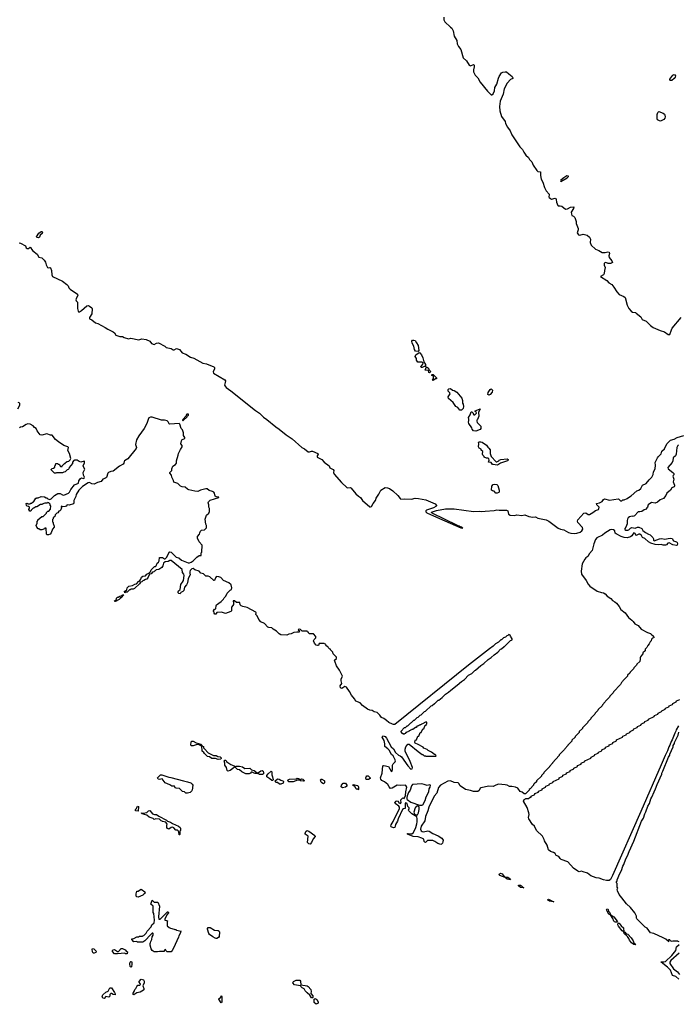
# Model space of a CAD drawing. Extents: x 2535812 to 2752880, y 540738 to 728399.
# Tile 35 of 213: x 2574041 to 2584844, y 647973 to 664118. Entities that reach past the tile are written whole.
import ezdxf

# ---------------------------------------------------------------- set-up
doc = ezdxf.new("R2010")
doc.units = 0

msp = doc.modelspace()

# ---------------------------------------------------------------- linework, layer by layer
at = {"layer": '0CON20XD'}
for points in [[(2581000, 664160), (2580997, 664115), (2581013, 664083), (2581106, 663996), (2581127, 663977), (2581150, 663935), (2581167, 663847), (2581209, 663775), (2581218, 663725), (2581238, 663678), (2581275, 663629), (2581317, 663495), (2581367, 663445), (2581412, 663372), (2581435, 663364), (2581485, 663381), (2581493, 663375), (2581495, 663345), (2581482, 663295), (2581483, 663263), (2581511, 663211), (2581555, 663166), (2581596, 663096), (2581714, 662944), (2581775, 662888), (2581785, 662888), (2581806, 662904), (2581827, 662953), (2581836, 663004), (2581868, 663062), (2581892, 663158)], [(2581892, 663158), (2581905, 663189), (2581945, 663246), (2581965, 663259), (2582005, 663266), (2582025, 663262), (2582065, 663230), (2582117, 663185), (2582128, 663165), (2582130, 663155), (2582090, 663140), (2582034, 663076), (2581986, 662984), (2581969, 662895), (2581920, 662785), (2581909, 662695), (2581916, 662626), (2581941, 662531), (2582005, 662447), (2582012, 662415), (2582040, 662355), (2582084, 662295), (2582113, 662233), (2582245, 662036), (2582289, 661989), (2582308, 661948), (2582345, 661897), (2582386, 661856), (2582405, 661825), (2582441, 661785), (2582464, 661734), (2582524, 661645), (2582541, 661631), (2582581, 661621), (2582582, 661565), (2582594, 661505), (2582623, 661455), (2582650, 661365), (2582675, 661314), (2582723, 661255), (2582728, 661245), (2582720, 661215), (2582725, 661203), (2582745, 661184), (2582765, 661176), (2582825, 661190), (2582835, 661187), (2582842, 661172), (2582846, 661125), (2582865, 661072), (2582875, 661064), (2582905, 661066), (2582935, 661058), (2582995, 661014), (2583024, 661016), (2583075, 661043), (2583130, 661050), (2583125, 661025), (2583089, 660961), (2583090, 660930), (2583098, 660908), (2583125, 660894), (2583144, 660875), (2583168, 660808), (2583170, 660775), (2583202, 660695), (2583202, 660675), (2583186, 660625), (2583205, 660593), (2583226, 660584), (2583285, 660602), (2583350, 660585), (2583385, 660550), (2583405, 660520), (2583396, 660465), (2583415, 660422), (2583485, 660356), (2583542, 660332), (2583595, 660300), (2583645, 660301), (2583685, 660311), (2583708, 660305), (2583713, 660285), (2583704, 660245), (2583708, 660218), (2583753, 660165), (2583762, 660138), (2583750, 660125), (2583731, 660119), (2583695, 660122), (2583654, 660136), (2583629, 660125), (2583626, 660095), (2583646, 660055), (2583632, 660005), (2583630, 659955), (2583618, 659932), (2583568, 659905), (2583670, 659840), (2583705, 659802), (2583751, 659775), (2583786, 659735), (2583834, 659654), (2583875, 659612), (2583952, 659582), (2583973, 659565), (2584007, 659435), (2584033, 659385), (2584068, 659338), (2584095, 659320), (2584140, 659315), (2584155, 659307), (2584227, 659245), (2584253, 659205), (2584315, 659174), (2584385, 659106), (2584433, 659073), (2584545, 659021), (2584615, 659000), (2584680, 658955), (2584705, 658958), (2584730, 659035), (2584745, 659062), (2584891, 659235)], [(2584715, 663119), (2584706, 663125), (2584705, 663145), (2584755, 663208), (2584775, 663217), (2584785, 663215), (2584798, 663195), (2584792, 663175), (2584775, 663152), (2584735, 663120), (2584715, 663119)], [(2584554, 662456), (2584535, 662459), (2584505, 662478), (2584495, 662494), (2584496, 662565), (2584506, 662595), (2584525, 662612), (2584593, 662585), (2584615, 662569), (2584625, 662553), (2584629, 662525), (2584625, 662504), (2584605, 662479), (2584575, 662464), (2584554, 662456)], [(2582915, 661465), (2583022, 661525), (2583044, 661545), (2583043, 661555), (2583015, 661557), (2582965, 661527), (2582917, 661485), (2582911, 661475), (2582915, 661465)], [(2574345, 660544), (2574323, 660545), (2574315, 660557), (2574354, 660616), (2574394, 660646), (2574408, 660645), (2574416, 660635), (2574411, 660615), (2574377, 660583), (2574364, 660555), (2574345, 660544)], [(2574035, 660459), (2574057, 660455), (2574135, 660410), (2574150, 660380), (2574165, 660366), (2574185, 660368), (2574215, 660388), (2574223, 660383), (2574234, 660355), (2574255, 660327), (2574326, 660276), (2574357, 660227), (2574405, 660211), (2574443, 660173), (2574464, 660145), (2574476, 660096), (2574496, 660056), (2574511, 660051), (2574535, 660054), (2574545, 660048), (2574561, 660005), (2574569, 659935), (2574580, 659910), (2574745, 659832), (2574815, 659775), (2574835, 659755), (2574849, 659719), (2574867, 659697), (2574990, 659615), (2574995, 659595), (2574974, 659555), (2574964, 659524), (2574969, 659509), (2574987, 659485), (2574988, 659385), (2574998, 659338), (2575005, 659330), (2575025, 659330), (2575055, 659349), (2575145, 659428), (2575165, 659432), (2575185, 659422), (2575225, 659395), (2575228, 659375), (2575222, 659295), (2575189, 659235), (2575188, 659215), (2575225, 659195), (2575285, 659148), (2575325, 659134), (2575445, 659073), (2575485, 659045), (2575575, 658999), (2575595, 658981), (2575616, 658946), (2575685, 658925), (2575725, 658923), (2575755, 658905), (2575825, 658885), (2575865, 658896), (2575995, 658868), (2576045, 658887), (2576117, 658873), (2576174, 658845), (2576201, 658811), (2576245, 658795), (2576285, 658815), (2576320, 658820), (2576424, 658764), (2576445, 658745), (2576525, 658725), (2576557, 658707), (2576575, 658705), (2576615, 658725), (2576665, 658713), (2576708, 658658), (2576766, 658635), (2576845, 658585), (2576896, 658566), (2577045, 658485), (2577105, 658474), (2577224, 658424), (2577234, 658414), (2577237, 658395), (2577215, 658345), (2577220, 658320), (2577405, 658215), (2577418, 658195), (2577413, 658167), (2577403, 658125), (2577409, 658109), (2577429, 658089), (2577505, 658035), (2577909, 657709), (2577975, 657665), (2578041, 657601), (2578094, 657565), (2578242, 657442), (2578296, 657406), (2578410, 657310), (2578508, 657245), (2578669, 657105), (2578715, 657084), (2578775, 657032), (2578795, 657032), (2578825, 657045), (2578846, 657046), (2578931, 657005), (2578936, 656995), (2578920, 656965), (2578923, 656945), (2578995, 656905), (2579036, 656865), (2579115, 656805), (2579130, 656770), (2579185, 656741), (2579194, 656725), (2579191, 656695), (2579200, 656665), (2579320, 656530), (2579406, 656446), (2579425, 656440), (2579465, 656446), (2579479, 656439), (2579556, 656346), (2579599, 656305), (2579631, 656285), (2579666, 656236), (2579785, 656132), (2579795, 656128), (2579812, 656135), (2579837, 656185), (2579875, 656236), (2579888, 656275), (2579933, 656337), (2579964, 656405), (2580035, 656445), (2580075, 656443), (2580105, 656431), (2580161, 656395), (2580246, 656315), (2580279, 656269), (2580295, 656256), (2580345, 656262), (2580465, 656258), (2580525, 656272), (2580585, 656267), (2580705, 656243), (2580855, 656177), (2580879, 656155), (2580879, 656145), (2580869, 656135), (2580831, 656115), (2580715, 656078), (2580701, 656065), (2580700, 656050), (2580720, 656030), (2580925, 655940), (2581277, 655785), (2581310, 655780), (2581292, 655795), (2581265, 655800), (2581251, 655815), (2581224, 655824), (2580805, 656025), (2580795, 656035), (2580798, 656045), (2580875, 656072), (2581025, 656095), (2581165, 656095), (2581485, 656055), (2581585, 656062), (2581615, 656056), (2581675, 656058), (2581825, 656072), (2581865, 656081), (2581905, 656076), (2582025, 656078), (2582047, 656065), (2582061, 656011), (2582085, 655992), (2582155, 655991), (2582195, 656001), (2582275, 655990), (2582325, 655998), (2582391, 655971), (2582455, 655960), (2582504, 655964), (2582537, 655947), (2582675, 655915), (2582718, 655895), (2582871, 655781), (2582913, 655763), (2582965, 655752), (2583042, 655712), (2583079, 655699)], [(2580575, 658680), (2580533, 658683), (2580515, 658710), (2580504, 658765), (2580478, 658815), (2580474, 658846), (2580485, 658866), (2580505, 658866), (2580525, 658856), (2580552, 658822), (2580579, 658775), (2580590, 658695), (2580575, 658680)], [(2580645, 658413), (2580625, 658414), (2580620, 658425), (2580652, 658468), (2580658, 658488), (2580645, 658500), (2580570, 658505), (2580550, 658535), (2580550, 658565), (2580529, 658595), (2580537, 658623), (2580595, 658660), (2580605, 658658), (2580632, 658625), (2580654, 658575), (2580668, 658508), (2580697, 658463), (2580698, 658432), (2580675, 658430), (2580645, 658413)], [(2580765, 658330), (2580750, 658335), (2580748, 658368), (2580692, 658372), (2580712, 658428), (2580745, 658407), (2580752, 658382), (2580775, 658360), (2580780, 658345), (2580765, 658330)], [(2580825, 658200), (2580810, 658205), (2580830, 658235), (2580830, 658265), (2580818, 658278), (2580802, 658282), (2580800, 658295), (2580805, 658300), (2580825, 658300), (2580880, 658245), (2580875, 658230), (2580862, 658228), (2580825, 658200)], [(2581285, 657714), (2581262, 657715), (2581228, 657758), (2581195, 657776), (2581151, 657841), (2581076, 657906), (2581071, 657935), (2581100, 657985), (2581098, 657998), (2581070, 658025), (2581070, 658055), (2581082, 658068), (2581105, 658070), (2581142, 658042), (2581165, 658037), (2581209, 658009), (2581293, 657915), (2581306, 657875), (2581302, 657832), (2581316, 657815), (2581321, 657775), (2581313, 657745), (2581285, 657714)], [(2581735, 657964), (2581721, 657975), (2581725, 658003), (2581758, 658052), (2581775, 658064), (2581794, 658045), (2581788, 658012), (2581757, 657975), (2581735, 657964)], [(2574012, 657735), (2574044, 657795), (2574042, 657832), (2574015, 657843)], [(2575912, 654788), (2575905, 654780), (2575865, 654780), (2575855, 654770), (2575842, 654768), (2575805, 654730), (2575775, 654730), (2575765, 654720), (2575760, 654745), (2575778, 654752), (2575798, 654772), (2575805, 654800), (2575833, 654827), (2575892, 654838), (2575930, 654865), (2575955, 654870), (2575995, 654910), (2576008, 654912), (2576015, 654930), (2576028, 654942), (2576040, 654975), (2576060, 654995), (2576105, 655000), (2576125, 655028), (2576158, 655042), (2576175, 655060), (2576188, 655062), (2576200, 655095), (2576255, 655150), (2576268, 655152), (2576278, 655162), (2576294, 655206), (2576320, 655225), (2576330, 655245), (2576332, 655298), (2576385, 655298), (2576415, 655280), (2576425, 655280), (2576454, 655306), (2576494, 655386), (2576505, 655392), (2576527, 655385), (2576606, 655306), (2576654, 655294), (2576695, 655257), (2576805, 655211), (2576825, 655213), (2576853, 655225), (2576885, 655246), (2576946, 655304), (2576985, 655330), (2577018, 655332), (2577020, 655375), (2577030, 655385), (2577033, 655503), (2576984, 655555), (2576956, 655616), (2576958, 655645), (2576992, 655685), (2576994, 655706), (2577006, 655734), (2577025, 655747), (2577075, 655756), (2577104, 655785), (2577104, 655825), (2577094, 655845), (2577084, 655926), (2577104, 655995), (2577142, 656028), (2577153, 656055), (2577154, 656105), (2577144, 656125), (2577144, 656165), (2577134, 656195), (2577139, 656215), (2577165, 656240), (2577310, 656285), (2577305, 656290), (2577265, 656293), (2577246, 656305), (2577238, 656355), (2577223, 656373), (2577204, 656384), (2577147, 656397), (2577114, 656424), (2577095, 656425), (2577005, 656404), (2576965, 656384), (2576915, 656386), (2576815, 656409), (2576795, 656419), (2576755, 656453), (2576705, 656457), (2576678, 656468), (2576635, 656514), (2576572, 656535), (2576562, 656562), (2576534, 656615), (2576531, 656651), (2576505, 656683), (2576504, 656695), (2576534, 656725), (2576536, 656755), (2576555, 656795), (2576596, 656825), (2576612, 656845), (2576614, 656885), (2576643, 656975), (2576647, 657005), (2576677, 657073), (2576705, 657115), (2576704, 657134), (2576686, 657165), (2576696, 657215), (2576708, 657232), (2576741, 657245), (2576749, 657255), (2576749, 657269), (2576729, 657299), (2576726, 657345), (2576713, 657393), (2576689, 657415), (2576667, 657487), (2576658, 657498), (2576504, 657484), (2576492, 657492), (2576475, 657525), (2576458, 657538), (2576415, 657549), (2576365, 657551), (2576215, 657601), (2576185, 657601), (2576162, 657588), (2576147, 657563), (2576125, 657495), (2576083, 657415), (2575993, 657297), (2575959, 657231), (2575940, 657155), (2575955, 657105), (2575952, 657085), (2575815, 656916), (2575763, 656885), (2575756, 656875), (2575752, 656845), (2575741, 656829), (2575678, 656795), (2575574, 656716), (2575535, 656712), (2575499, 656691), (2575489, 656681), (2575466, 656614), (2575451, 656599), (2575407, 656585), (2575380, 656545), (2575315, 656532), (2575265, 656501), (2575225, 656507), (2575185, 656527), (2575165, 656522), (2575069, 656465), (2575012, 656405), (2574966, 656335), (2574962, 656298), (2574928, 656232), (2574929, 656195), (2574922, 656178), (2574855, 656158), (2574818, 656162), (2574805, 656142), (2574786, 656134), (2574742, 656132), (2574735, 656140), (2574722, 656138), (2574720, 656125), (2574728, 656115), (2574715, 656080), (2574700, 656065), (2574685, 656060), (2574666, 656034), (2574652, 656028), (2574622, 655998), (2574618, 655972), (2574592, 655948), (2574590, 655935), (2574580, 655925), (2574580, 655885), (2574590, 655875), (2574590, 655855), (2574608, 655815), (2574608, 655795), (2574580, 655765), (2574560, 655705), (2574540, 655685), (2574515, 655672), (2574493, 655673), (2574483, 655683), (2574478, 655778), (2574455, 655780), (2574448, 655772), (2574406, 655754), (2574375, 655752), (2574358, 655768), (2574345, 655770), (2574320, 655795), (2574312, 655825), (2574330, 655865), (2574330, 655895), (2574338, 655902), (2574340, 655915), (2574405, 655970), (2574425, 655970), (2574480, 656025), (2574480, 656035), (2574502, 656058), (2574518, 656062), (2574548, 656092), (2574550, 656145), (2574543, 656153), (2574540, 656175), (2574518, 656198), (2574505, 656200), (2574495, 656190), (2574455, 656190), (2574422, 656178), (2574415, 656170), (2574385, 656168), (2574325, 656132), (2574305, 656130), (2574275, 656110), (2574262, 656108), (2574232, 656078), (2574225, 656060), (2574205, 656060), (2574190, 656085), (2574190, 656095), (2574200, 656105), (2574200, 656125), (2574188, 656138), (2574165, 656140), (2574152, 656152), (2574150, 656185), (2574165, 656190), (2574175, 656180), (2574215, 656180), (2574225, 656190), (2574235, 656190), (2574260, 656215), (2574275, 656220), (2574292, 656248), (2574305, 656270), (2574318, 656272), (2574325, 656280), (2574345, 656280), (2574395, 656302), (2574447, 656297), (2574475, 656280), (2574485, 656280), (2574502, 656262), (2574535, 656250), (2574555, 656260), (2574614, 656316), (2574665, 656348), (2574705, 656347), (2574745, 656327), (2574765, 656324), (2574844, 656356), (2574858, 656372), (2574879, 656415), (2574938, 656492), (2575005, 656520), (2575014, 656556), (2575036, 656594), (2575055, 656607), (2575085, 656594), (2575099, 656601), (2575104, 656615), (2575089, 656649), (2575084, 656695), (2575108, 656748), (2575083, 656795), (2575085, 656810), (2575103, 656845), (2575102, 656872), (2575097, 656877), (2575045, 656862), (2575015, 656873), (2574985, 656893), (2574943, 656897), (2574930, 656890), (2574910, 656865), (2574905, 656840), (2574852, 656778), (2574848, 656752), (2574838, 656742), (2574822, 656738), (2574788, 656702), (2574765, 656700), (2574745, 656690), (2574645, 656690), (2574635, 656680), (2574615, 656680), (2574560, 656735), (2574560, 656745), (2574572, 656758), (2574598, 656762), (2574618, 656782), (2574620, 656805), (2574630, 656815), (2574635, 656840), (2574665, 656840), (2574672, 656832), (2574688, 656828), (2574712, 656792), (2574738, 656792), (2574740, 656805), (2574775, 656840), (2574785, 656840), (2574794, 656856), (2574820, 656875), (2574848, 656882), (2574868, 656902), (2574880, 656925), (2574857, 657007), (2574833, 657055), (2574840, 657105), (2574832, 657115), (2574764, 657134), (2574676, 657196), (2574626, 657236), (2574575, 657303), (2574545, 657307), (2574485, 657328), (2574406, 657304), (2574375, 657310), (2574326, 657375), (2574309, 657415), (2574282, 657432), (2574261, 657461), (2574215, 657484), (2574175, 657492), (2574145, 657482), (2574085, 657442), (2574052, 657438), (2574040, 657425)], [(2576715, 657540), (2576788, 657605), (2576792, 657618), (2576810, 657635), (2576808, 657648), (2576785, 657650), (2576770, 657635), (2576770, 657625), (2576718, 657565), (2576710, 657545), (2576715, 657540)], [(2581525, 657373), (2581482, 657375), (2581462, 657405), (2581458, 657428), (2581406, 657495), (2581401, 657519), (2581410, 657545), (2581410, 657575), (2581402, 657582), (2581400, 657595), (2581432, 657638), (2581445, 657690), (2581458, 657688), (2581480, 657665), (2581480, 657655), (2581491, 657641), (2581505, 657637), (2581532, 657665), (2581528, 657688), (2581510, 657695), (2581510, 657705), (2581595, 657740), (2581566, 657675), (2581570, 657615), (2581550, 657565), (2581538, 657552), (2581538, 657535), (2581542, 657512), (2581607, 657455), (2581606, 657415), (2581594, 657396), (2581525, 657373)], [(2583079, 655699), (2583135, 655694), (2583182, 655698), (2583235, 655715), (2583264, 655736), (2583276, 655765), (2583274, 655794), (2583196, 655875), (2583191, 655895), (2583198, 655915), (2583295, 656026), (2583325, 656031), (2583365, 656007), (2583385, 656005), (2583443, 656037), (2583485, 656072), (2583533, 656087), (2583542, 656098), (2583544, 656124), (2583508, 656165), (2583504, 656186), (2583553, 656197), (2583594, 656216), (2583619, 656251), (2583635, 656259), (2583715, 656242), (2583855, 656260), (2583866, 656256), (2583895, 656228), (2583915, 656228), (2583936, 656244), (2583955, 656246), (2584003, 656267), (2584025, 656286), (2584071, 656309), (2584165, 656392), (2584198, 656405), (2584230, 656430), (2584259, 656485), (2584316, 656514), (2584366, 656575), (2584411, 656615), (2584432, 656658), (2584436, 656705), (2584465, 656755), (2584470, 656815), (2584465, 656855), (2584504, 656935), (2584516, 656955), (2584563, 656997), (2584572, 657045), (2584618, 657082), (2584658, 657165), (2584713, 657225), (2584775, 657239), (2584825, 657265), (2584935, 657299)], [(2584849, 657139), (2584834, 657136), (2584817, 657103), (2584811, 656995), (2584795, 656969), (2584761, 656935), (2584756, 656885), (2584743, 656857), (2584671, 656775), (2584677, 656755), (2584756, 656696), (2584768, 656675), (2584768, 656655), (2584758, 656645), (2584756, 656634), (2584770, 656585), (2584762, 656538), (2584783, 656485), (2584781, 656475), (2584773, 656457), (2584738, 656442), (2584715, 656405), (2584655, 656357), (2584638, 656315), (2584599, 656265), (2584545, 656244), (2584502, 656208), (2584465, 656190), (2584405, 656202), (2584350, 656165), (2584337, 656125), (2584304, 656086), (2584285, 656082), (2584244, 656056), (2584215, 656046), (2584185, 656050), (2584125, 655983), (2584105, 655973), (2584085, 655977), (2584045, 655964), (2584021, 655949), (2584009, 655931), (2584003, 655905), (2584005, 655850), (2583984, 655796), (2583969, 655775), (2583968, 655758), (2583985, 655748), (2584015, 655747), (2584032, 655755), (2584058, 655782), (2584079, 655791), (2584135, 655779), (2584175, 655796), (2584196, 655796), (2584243, 655775), (2584264, 655744), (2584305, 655712), (2584355, 655680), (2584383, 655673), (2584428, 655625), (2584436, 655606), (2584438, 655585), (2584450, 655575), (2584534, 655606), (2584575, 655610), (2584625, 655598), (2584675, 655614), (2584712, 655618), (2584741, 655611), (2584763, 655573), (2584812, 655555), (2584823, 655545), (2584829, 655525), (2584825, 655500), (2584816, 655494), (2584753, 655505), (2584695, 655540), (2584673, 655537), (2584651, 655509), (2584635, 655501), (2584595, 655502), (2584565, 655513), (2584515, 655508), (2584462, 655515), (2584395, 655535), (2584354, 655555), (2584292, 655612), (2584254, 655625), (2584239, 655659), (2584215, 655684), (2584195, 655684), (2584155, 655662), (2584145, 655668), (2584134, 655695), (2584115, 655702), (2584096, 655685), (2584081, 655655), (2584061, 655639), (2584005, 655623), (2583956, 655626), (2583904, 655645), (2583825, 655686), (2583810, 655700), (2583804, 655735), (2583782, 655752), (2583755, 655759), (2583725, 655751), (2583640, 655700), (2583602, 655668), (2583508, 655622), (2583486, 655594), (2583458, 655525), (2583429, 655415), (2583389, 655365), (2583362, 655318), (2583329, 655295), (2583309, 655271), (2583268, 655195), (2583249, 655075), (2583257, 655027), (2583335, 654924), (2583363, 654863), (2583390, 654830), (2583515, 654750), (2583585, 654726), (2583615, 654722), (2583646, 654705), (2583676, 654666), (2583735, 654626), (2583765, 654592), (2583803, 654573), (2583831, 654551), (2583874, 654495), (2583899, 654449), (2583970, 654395), (2584027, 654317), (2584080, 654270), (2584105, 654248), (2584130, 654210), (2584186, 654185), (2584236, 654126), (2584339, 654069), (2584387, 654055), (2584400, 654045), (2584435, 654008), (2584440, 653985), (2584422, 653978), (2584402, 653958), (2584400, 653935), (2584382, 653918), (2584368, 653882), (2584342, 653858), (2584328, 653822), (2584302, 653798), (2584298, 653772), (2584262, 653738), (2584260, 653715), (2584252, 653708), (2584248, 653692), (2584232, 653688), (2584228, 653672), (2584220, 653665), (2584220, 653615), (2584212, 653608), (2584210, 653595), (2584162, 653548), (2584160, 653535), (2584112, 653488), (2584110, 653475), (2584052, 653418), (2584050, 653405), (2584012, 653368), (2584010, 653355), (2583932, 653278), (2583930, 653265), (2583912, 653248), (2583895, 653220), (2583840, 653165), (2583835, 653150), (2583780, 653095), (2583775, 653080), (2583720, 653025), (2583715, 653010), (2583650, 652945), (2583646, 652934), (2583600, 652885), (2583595, 652870), (2583530, 652805), (2583525, 652790), (2583480, 652745), (2583475, 652730), (2583425, 652680), (2583410, 652665), (2583410, 652655), (2583360, 652605), (2583355, 652590), (2583270, 652505), (2583270, 652495), (2583220, 652445), (2583215, 652430), (2583150, 652365), (2583150, 652355), (2583100, 652305), (2583095, 652290), (2583030, 652225), (2583030, 652215), (2582980, 652165), (2582975, 652150), (2582890, 652065), (2582890, 652055), (2582780, 651935), (2582780, 651925), (2582730, 651875), (2582730, 651865), (2582640, 651775), (2582638, 651762), (2582600, 651725), (2582600, 651715), (2582520, 651635), (2582518, 651622), (2582482, 651588), (2582470, 651575), (2582470, 651565), (2582412, 651508), (2582400, 651495), (2582398, 651482), (2582338, 651422), (2582315, 651427), (2582283, 651453), (2582252, 651465), (2582211, 651515), (2582172, 651535), (2582115, 651546), (2582075, 651543), (2582038, 651565), (2582004, 651574), (2581895, 651582), (2581851, 651569), (2581805, 651544), (2581735, 651548), (2581605, 651522), (2581594, 651515), (2581575, 651477), (2581558, 651465), (2581485, 651461), (2581435, 651481), (2581355, 651498), (2581266, 651556), (2581246, 651595), (2581234, 651604), (2581165, 651610), (2581105, 651635), (2581065, 651631), (2580945, 651564), (2580909, 651531), (2580882, 651438), (2580840, 651385), (2580752, 651208), (2580735, 651145), (2580695, 651055), (2580685, 650983)], [(2581875, 656814), (2581805, 656822), (2581796, 656826), (2581775, 656860), (2581732, 656862), (2581742, 656895), (2581738, 656918), (2581725, 656930), (2581695, 656930), (2581660, 656945), (2581658, 656958), (2581635, 656980), (2581630, 656995), (2581633, 657017), (2581640, 657025), (2581638, 657038), (2581612, 657062), (2581608, 657078), (2581575, 657093), (2581565, 657113), (2581571, 657165), (2581564, 657185), (2581574, 657195), (2581605, 657199), (2581625, 657193), (2581700, 657140), (2581717, 657107), (2581736, 657095), (2581757, 657065), (2581757, 657005), (2581776, 656956), (2581855, 656867), (2581865, 656866), (2581900, 656885), (2581905, 656898), (2581934, 656906), (2582035, 656916), (2582052, 656905), (2582051, 656895), (2582040, 656885), (2581925, 656848), (2581895, 656823), (2581875, 656814)], [(2581875, 656354), (2581850, 656355), (2581825, 656390), (2581795, 656394), (2581781, 656405), (2581785, 656470), (2581806, 656494), (2581835, 656503), (2581865, 656494), (2581885, 656480), (2581904, 656405), (2581906, 656375), (2581902, 656365), (2581875, 656354)], [(2580685, 650983), (2580628, 650892), (2580617, 650845), (2580626, 650816), (2580643, 650805), (2580665, 650801), (2580736, 650816), (2580755, 650814), (2580816, 650776), (2580907, 650735), (2580965, 650696), (2580986, 650665), (2580984, 650635), (2580974, 650615), (2580960, 650600), (2580946, 650594), (2580899, 650609), (2580848, 650645), (2580815, 650660), (2580775, 650657), (2580728, 650662), (2580695, 650628), (2580685, 650631), (2580675, 650645), (2580669, 650679), (2580638, 650698), (2580578, 650718), (2580495, 650727), (2580404, 650765), (2580404, 650775), (2580414, 650776), (2580455, 650768), (2580475, 650770), (2580498, 650792), (2580536, 650874), (2580555, 650935), (2580560, 650965), (2580559, 651015), (2580554, 651045), (2580475, 651096), (2580426, 651145), (2580421, 651155), (2580430, 651185), (2580428, 651195), (2580409, 651219), (2580394, 651265), (2580375, 651279), (2580366, 651274), (2580362, 651258), (2580364, 651186), (2580335, 651180), (2580318, 651165), (2580248, 651015), (2580238, 650975), (2580206, 650924), (2580195, 650874), (2580175, 650865), (2580135, 650885), (2580128, 650895), (2580132, 650915), (2580169, 650971), (2580272, 651185), (2580272, 651205), (2580260, 651220), (2580199, 651265), (2580195, 651275), (2580215, 651305), (2580235, 651310), (2580250, 651305), (2580258, 651275), (2580285, 651266), (2580296, 651285), (2580290, 651315), (2580294, 651325), (2580325, 651357), (2580345, 651350), (2580353, 651357), (2580367, 651395), (2580372, 651455), (2580390, 651535), (2580375, 651560), (2580365, 651565), (2580285, 651560), (2580233, 651567), (2580150, 651515), (2580125, 651514), (2580100, 651540), (2580080, 651580), (2580025, 651623), (2579982, 651645), (2579964, 651665), (2579959, 651685), (2579984, 651765), (2579996, 651884), (2580015, 651889), (2580093, 651873), (2580135, 651797), (2580145, 651790), (2580154, 651826), (2580156, 651895), (2580166, 651915), (2580201, 651949), (2580205, 651965), (2580202, 651982), (2580166, 652045), (2580137, 652067), (2580101, 652141), (2580082, 652165), (2580032, 652202), (2580030, 652245), (2580017, 652297), (2579984, 652355), (2579995, 652374), (2580021, 652371), (2580035, 652363), (2580055, 652335), (2580135, 652195), (2580171, 652161), (2580207, 652105), (2580255, 652056), (2580280, 652050), (2580302, 652032), (2580406, 651886), (2580455, 651830), (2580478, 651832), (2580482, 651855), (2580444, 651954), (2580364, 652125), (2580365, 652155), (2580376, 652195), (2580409, 652241), (2580430, 652240), (2580575, 652118), (2580645, 652070), (2580655, 652070), (2580675, 652050), (2580695, 652050), (2580705, 652040), (2580865, 652040), (2580870, 652045), (2580868, 652058), (2580858, 652068), (2580845, 652070), (2580795, 652110), (2580740, 652135), (2580725, 652150), (2580670, 652175), (2580658, 652188), (2580575, 652232), (2580530, 652255), (2580520, 652265), (2580520, 652285), (2580528, 652292), (2580532, 652308), (2580548, 652312), (2580572, 652368), (2580588, 652372), (2580612, 652428), (2580628, 652432), (2580652, 652488), (2580668, 652492), (2580692, 652548), (2580708, 652552), (2580712, 652568), (2580720, 652575), (2580720, 652600), (2580695, 652600), (2580648, 652572), (2580632, 652568), (2580628, 652562), (2580612, 652558), (2580608, 652552), (2580592, 652548), (2580588, 652542), (2580572, 652538), (2580568, 652532), (2580552, 652528), (2580548, 652512), (2580535, 652510), (2580488, 652482), (2580472, 652478), (2580468, 652472), (2580452, 652468), (2580448, 652462), (2580432, 652458), (2580428, 652452), (2580412, 652448), (2580408, 652442), (2580392, 652438), (2580388, 652432), (2580372, 652428), (2580368, 652412), (2580352, 652408), (2580345, 652400), (2580338, 652408), (2580325, 652410), (2580290, 652445), (2580355, 652510), (2580368, 652512), (2580395, 652540), (2580408, 652542), (2580455, 652590), (2580468, 652592), (2580505, 652630), (2580518, 652632), (2580560, 652675), (2580578, 652682), (2580610, 652715), (2580628, 652722), (2580680, 652775), (2580698, 652782), (2580790, 652865), (2580808, 652872), (2580845, 652908), (2580858, 652912), (2580905, 652958), (2580918, 652962), (2580968, 653002), (2581025, 653058), (2581075, 653090), (2581110, 653125), (2581215, 653208), (2581285, 653268), (2581335, 653300), (2581405, 653368), (2581455, 653400), (2581505, 653448), (2581515, 653450), (2581605, 653528), (2581655, 653560), (2581725, 653628), (2581775, 653660), (2581824, 653706), (2581885, 653750), (2581930, 653795), (2581945, 653800), (2581985, 653840), (2581995, 653840), (2582092, 653938), (2582108, 653942), (2582118, 653952), (2582120, 653965), (2582092, 654012), (2582088, 654028), (2582062, 654038), (2582048, 654022), (2582032, 654018), (2582008, 653992), (2581975, 653980), (2581945, 653950), (2581935, 653950), (2581896, 653914), (2581847, 653883), (2581806, 653844), (2581745, 653802), (2581405, 653532), (2580195, 652564), (2580175, 652560), (2580155, 652567), (2580094, 652595), (2580055, 652629), (2580015, 652661), (2579974, 652674), (2579946, 652716), (2579905, 652756), (2579855, 652771), (2579825, 652789), (2579785, 652795), (2579745, 652815), (2579666, 652875), (2579624, 652915), (2579556, 652946), (2579535, 652984), (2579484, 653044), (2579453, 653105), (2579404, 653175), (2579375, 653183), (2579325, 653154), (2579305, 653165), (2579298, 653195), (2579324, 653235), (2579312, 653275), (2579315, 653305), (2579334, 653355), (2579289, 653455), (2579235, 653526), (2579212, 653602), (2579202, 653615), (2579240, 653645), (2579240, 653665), (2579185, 653720), (2579178, 653748), (2579140, 653785), (2579138, 653798), (2579125, 653800), (2579100, 653825), (2579098, 653838), (2579085, 653840), (2579072, 653852), (2579060, 653865), (2579058, 653878), (2579042, 653882), (2579035, 653890), (2578955, 653890), (2578942, 653858), (2578925, 653856), (2578905, 653864), (2578876, 653895), (2578862, 653935), (2578870, 653955), (2578898, 653982), (2578900, 654005), (2578858, 654048), (2578795, 654050), (2578780, 654065), (2578778, 654078), (2578762, 654082), (2578755, 654090), (2578675, 654090), (2578648, 654118), (2578632, 654122), (2578625, 654130), (2578610, 654115), (2578630, 654095), (2578627, 654073), (2578586, 654076), (2578535, 654069), (2578495, 654047), (2578455, 654040), (2578425, 654027), (2578325, 654033), (2578298, 654048), (2578255, 654092), (2578197, 654127), (2578178, 654148), (2578125, 654154), (2578110, 654160), (2578055, 654217), (2577994, 654244), (2577965, 654282), (2577936, 654345), (2577913, 654365), (2577918, 654395), (2577913, 654405), (2577775, 654481), (2577700, 654495), (2577675, 654507), (2577657, 654525), (2577654, 654564), (2577595, 654564), (2577565, 654590), (2577545, 654590), (2577540, 654585), (2577547, 654567), (2577547, 654527), (2577536, 654514), (2577517, 654485), (2577518, 654425), (2577505, 654413), (2577415, 654383), (2577353, 654403), (2577275, 654400), (2577258, 654372), (2577242, 654372), (2577230, 654385), (2577230, 654405), (2577220, 654415), (2577220, 654425), (2577235, 654450), (2577248, 654452), (2577258, 654462), (2577264, 654506), (2577272, 654525), (2577344, 654576), (2577385, 654614), (2577395, 654636), (2577424, 654665), (2577446, 654715), (2577495, 654764), (2577514, 654776), (2577522, 654805), (2577512, 654852), (2577473, 654883), (2577385, 654924), (2577341, 654971), (2577305, 654985), (2577275, 654989), (2577265, 654984), (2577251, 654969), (2577237, 654925), (2577224, 654924), (2577161, 654981), (2577135, 654994), (2577095, 654994), (2577055, 655030), (2577015, 655044), (2576984, 655075), (2576915, 655098), (2576885, 655119), (2576865, 655112), (2576837, 655085), (2576831, 655065), (2576833, 655043), (2576836, 655015), (2576807, 654955), (2576794, 654885), (2576778, 654852), (2576745, 654815), (2576731, 654759), (2576718, 654742), (2576686, 654725), (2576674, 654706), (2576649, 654709), (2576640, 654720), (2576638, 654735), (2576648, 654752), (2576675, 654776), (2576685, 654855), (2576695, 654876), (2576714, 654896), (2576727, 654925), (2576737, 655007), (2576734, 655025), (2576710, 655055), (2576705, 655102), (2576528, 655248), (2576505, 655249), (2576474, 655236), (2576430, 655230), (2576402, 655208), (2576388, 655165), (2576370, 655135), (2576325, 655102), (2576282, 655098), (2576265, 655080), (2576252, 655078), (2576240, 655065), (2576222, 655058), (2576197, 655033), (2576172, 655028), (2576150, 654975), (2576125, 654942), (2576105, 654940), (2576075, 654920), (2576062, 654918), (2576047, 654903), (2576022, 654898), (2576005, 654870), (2575926, 654794), (2575912, 654788)], [(2575615, 654580), (2575590, 654585), (2575608, 654592), (2575628, 654612), (2575630, 654635), (2575645, 654650), (2575655, 654650), (2575683, 654667), (2575705, 654670), (2575735, 654690), (2575748, 654688), (2575705, 654640), (2575692, 654638), (2575690, 654625), (2575675, 654610), (2575662, 654608), (2575615, 654580)], [(2584845, 652540), (2584808, 652472), (2584805, 652450), (2584788, 652422), (2584745, 652310), (2584728, 652285), (2584705, 652220), (2584688, 652195), (2584665, 652130), (2584628, 652055), (2584565, 651900), (2584227, 651135), (2583766, 650085), (2583732, 650018), (2583708, 650005), (2583665, 650004), (2583615, 650015), (2583545, 650042), (2583495, 650045), (2583408, 650078), (2583355, 650121), (2583282, 650148), (2583255, 650155), (2583215, 650148), (2583197, 650157), (2583124, 650205), (2583032, 650312), (2582925, 650347), (2582905, 650364), (2582885, 650395), (2582843, 650415), (2582824, 650445), (2582795, 650464), (2582745, 650480), (2582716, 650505), (2582695, 650585), (2582647, 650655), (2582643, 650675), (2582615, 650731), (2582516, 650826), (2582485, 650892), (2582454, 650924), (2582390, 651015), (2582384, 651035), (2582399, 651085), (2582394, 651114), (2582362, 651202), (2582304, 651304), (2582315, 651330), (2582340, 651345), (2582345, 651350), (2582385, 651350), (2582412, 651368), (2582428, 651372), (2582432, 651388), (2582488, 651412), (2582492, 651428), (2582548, 651452), (2582552, 651468), (2582608, 651492), (2582612, 651508), (2582668, 651532), (2582672, 651548), (2582728, 651572), (2582732, 651588), (2582788, 651612), (2582792, 651628), (2582888, 651672), (2582892, 651688), (2582948, 651712), (2582952, 651728), (2583008, 651752), (2583012, 651768), (2583068, 651792), (2583072, 651808), (2583128, 651832), (2583132, 651848), (2583188, 651872), (2583192, 651888), (2583248, 651912), (2583252, 651928), (2583308, 651952), (2583312, 651968), (2583408, 652012), (2583412, 652028), (2583468, 652052), (2583472, 652068), (2583528, 652092), (2583532, 652108), (2583588, 652132), (2583592, 652148), (2583648, 652172), (2583652, 652188), (2583708, 652212), (2583712, 652228), (2583768, 652252), (2583772, 652268), (2583828, 652292), (2583832, 652308), (2583928, 652352), (2583932, 652368), (2583988, 652392), (2583992, 652408), (2584048, 652432), (2584052, 652448), (2584108, 652472), (2584112, 652488), (2584168, 652512), (2584172, 652528), (2584228, 652552), (2584232, 652568), (2584248, 652572), (2584252, 652578), (2584288, 652592), (2584292, 652608), (2584348, 652632), (2584352, 652648), (2584448, 652692), (2584452, 652708), (2584508, 652732), (2584512, 652748), (2584568, 652772), (2584572, 652788), (2584628, 652812), (2584632, 652828), (2584688, 652852), (2584692, 652868), (2584748, 652892), (2584752, 652908), (2584808, 652932), (2584812, 652948), (2584868, 652972)], [(2584858, 648998), (2584842, 649002), (2584835, 649010), (2584755, 649010), (2584745, 649002), (2584710, 649015), (2584705, 649030), (2584682, 649028), (2584680, 649010), (2584690, 649005), (2584685, 649002), (2584639, 649039), (2584595, 649062), (2584442, 649132), (2584388, 649148), (2584335, 649224), (2584300, 649240), (2584162, 649375), (2584158, 649385), (2584160, 649420), (2584132, 649472), (2584062, 649562), (2583995, 649621), (2583915, 649717), (2583875, 649775), (2583844, 649836), (2583843, 649855), (2583852, 649875), (2583842, 649895), (2583842, 649952), (2583830, 649965), (2583830, 649985), (2583840, 649995), (2583842, 650015), (2583885, 650120), (2583912, 650168), (2583935, 650240), (2583952, 650268), (2583985, 650360), (2584012, 650408), (2584035, 650480), (2584112, 650648), (2584242, 650975), (2584272, 651028), (2584294, 651096), (2584312, 651128), (2584345, 651220), (2584372, 651268), (2584395, 651340), (2584412, 651368), (2584445, 651460), (2584472, 651508), (2584495, 651580), (2584572, 651748), (2584574, 651766), (2584592, 651798), (2584682, 652025), (2584702, 652058), (2584702, 652075), (2584760, 652195), (2584762, 652215), (2584782, 652248), (2584782, 652265), (2584840, 652385), (2584852, 652435)], [(2577295, 651990), (2577254, 652004), (2577195, 652002), (2577155, 652033), (2577124, 652034), (2577073, 652085), (2577063, 652103), (2577033, 652123), (2577030, 652210), (2577015, 652210), (2576985, 652230), (2576965, 652232), (2576935, 652230), (2576885, 652213), (2576855, 652212), (2576850, 652225), (2576852, 652275), (2576865, 652288), (2576885, 652288), (2576935, 652260), (2577015, 652240), (2577030, 652225), (2577030, 652210), (2577055, 652200), (2577058, 652178), (2577071, 652161), (2577135, 652098), (2577220, 652055), (2577263, 652053), (2577290, 652035), (2577331, 652031), (2577348, 652015), (2577346, 652004), (2577335, 651993), (2577295, 651990)], [(2577975, 651740), (2577968, 651748), (2577935, 651760), (2577905, 651758), (2577885, 651764), (2577855, 651782), (2577840, 651780), (2577825, 651762), (2577805, 651753), (2577750, 651755), (2577683, 651785), (2577648, 651818), (2577612, 651825), (2577575, 651860), (2577565, 651860), (2577535, 651840), (2577494, 651806), (2577455, 651796), (2577444, 651805), (2577432, 651855), (2577406, 651895), (2577406, 651926), (2577394, 651966), (2577405, 651978), (2577420, 651975), (2577435, 651952), (2577455, 651938), (2577506, 651906), (2577560, 651885), (2577575, 651870), (2577593, 651877), (2577644, 651876), (2577695, 651867), (2577735, 651838), (2577815, 651848), (2577845, 651820), (2577885, 651807), (2577935, 651770), (2577958, 651772), (2577996, 651804), (2578020, 651805), (2578037, 651795), (2578042, 651775), (2578038, 651755), (2578025, 651742), (2577975, 651740)], [(2578195, 651642), (2578175, 651643), (2578145, 651673), (2578093, 651705), (2578097, 651725), (2578116, 651755), (2578165, 651798), (2578177, 651785), (2578177, 651735), (2578190, 651705), (2578200, 651655), (2578195, 651642)], [(2576795, 651434), (2576765, 651434), (2576745, 651460), (2576710, 651465), (2576665, 651510), (2576610, 651515), (2576592, 651525), (2576578, 651548), (2576535, 651550), (2576503, 651573), (2576430, 651605), (2576378, 651668), (2576335, 651658), (2576313, 651665), (2576300, 651685), (2576350, 651735), (2576375, 651736), (2576487, 651697), (2576520, 651695), (2576727, 651637), (2576795, 651624), (2576847, 651605), (2576870, 651585), (2576880, 651565), (2576870, 651485), (2576865, 651472), (2576835, 651446), (2576795, 651434)], [(2578325, 651584), (2578305, 651584), (2578268, 651608), (2578245, 651610), (2578235, 651620), (2578232, 651638), (2578264, 651666), (2578275, 651668), (2578295, 651667), (2578325, 651648), (2578355, 651638), (2578366, 651625), (2578365, 651600), (2578325, 651584)], [(2578485, 651619), (2578455, 651624), (2578440, 651635), (2578444, 651656), (2578467, 651663), (2578575, 651670), (2578595, 651680), (2578615, 651678), (2578645, 651660), (2578665, 651672), (2578685, 651667), (2578708, 651645), (2578710, 651635), (2578695, 651630), (2578645, 651640), (2578635, 651650), (2578595, 651650), (2578570, 651635), (2578525, 651624), (2578485, 651619)], [(2579025, 651590), (2578995, 651603), (2578986, 651616), (2578974, 651654), (2578980, 651665), (2578995, 651666), (2579037, 651645), (2579042, 651635), (2579040, 651605), (2579025, 651590)], [(2579765, 651660), (2579722, 651662), (2579718, 651685), (2579723, 651705), (2579735, 651717), (2579757, 651717), (2579790, 651685), (2579790, 651675), (2579765, 651660)], [(2579335, 651524), (2579315, 651540), (2579320, 651565), (2579345, 651597), (2579365, 651602), (2579385, 651598), (2579408, 651568), (2579408, 651552), (2579386, 651534), (2579335, 651524)], [(2579595, 651492), (2579585, 651500), (2579565, 651500), (2579553, 651513), (2579538, 651548), (2579510, 651555), (2579510, 651575), (2579585, 651562), (2579600, 651535), (2579600, 651495), (2579595, 651492)], [(2580635, 651237), (2580655, 651245), (2580693, 651315), (2580710, 651375), (2580752, 651458), (2580760, 651505), (2580776, 651534), (2580780, 651565), (2580765, 651572), (2580725, 651562), (2580675, 651580), (2580635, 651586), (2580484, 651576), (2580465, 651555), (2580443, 651485), (2580421, 651449), (2580398, 651392), (2580390, 651365), (2580391, 651341), (2580399, 651329), (2580458, 651288), (2580600, 651240), (2580635, 651237)], [(2575985, 651140), (2575940, 651145), (2575940, 651165), (2575958, 651182), (2575975, 651220), (2575990, 651215), (2575985, 651140)], [(2576665, 650750), (2576655, 650750), (2576650, 650795), (2576638, 650818), (2576625, 650830), (2576605, 650830), (2576568, 650868), (2576548, 650878), (2576527, 650873), (2576485, 650844), (2576463, 650855), (2576452, 650875), (2576452, 650905), (2576460, 650925), (2576438, 650958), (2576382, 650972), (2576378, 650978), (2576362, 650982), (2576335, 651010), (2576275, 651012), (2576245, 651002), (2576228, 651018), (2576165, 651044), (2576125, 651073), (2576052, 651095), (2576040, 651105), (2576040, 651115), (2576065, 651110), (2576125, 651117), (2576155, 651146), (2576175, 651149), (2576219, 651099), (2576255, 651087), (2576287, 651085), (2576321, 651061), (2576447, 650995), (2576466, 650976), (2576515, 650962), (2576548, 650938), (2576646, 650895), (2576672, 650875), (2576680, 650855), (2576677, 650823), (2576670, 650815), (2576670, 650755), (2576665, 650750)], [(2580545, 651078), (2580565, 651082), (2580584, 651115), (2580594, 651165), (2580593, 651205), (2580566, 651226), (2580545, 651218), (2580529, 651195), (2580508, 651125), (2580509, 651105), (2580519, 651089), (2580545, 651078)], [(2578805, 650601), (2578784, 650604), (2578764, 650624), (2578775, 650728), (2578722, 650765), (2578721, 650775), (2578735, 650805), (2578755, 650821), (2578785, 650814), (2578884, 650744), (2578886, 650725), (2578855, 650685), (2578825, 650624), (2578805, 650601)], [(2582085, 650014), (2582038, 650025), (2582003, 650053), (2581915, 650086), (2581906, 650096), (2581909, 650115), (2581925, 650125), (2581955, 650115), (2581988, 650068), (2582007, 650057), (2582045, 650056), (2582092, 650025), (2582085, 650014)], [(2575985, 649732), (2575965, 649733), (2575954, 649745), (2575954, 649785), (2575965, 649830), (2575985, 649830), (2576004, 649846), (2576035, 649860), (2576096, 649815), (2576097, 649795), (2576085, 649783), (2576060, 649765), (2575985, 649732)], [(2582305, 649883), (2582255, 649886), (2582223, 649915), (2582220, 649925), (2582257, 649925), (2582274, 649915), (2582298, 649888), (2582310, 649885), (2582305, 649883)], [(2576303, 648833), (2576245, 648834), (2576214, 648855), (2576198, 648885), (2576180, 648945), (2576180, 648975), (2576188, 648982), (2576190, 649005), (2576210, 649035), (2576213, 649077), (2576230, 649105), (2576230, 649135), (2576225, 649140), (2576215, 649140), (2576191, 649119), (2576092, 649015), (2576060, 648995), (2575995, 648991), (2575972, 648995), (2575963, 649003), (2575915, 649000), (2575880, 649035), (2575882, 649048), (2575915, 649050), (2575965, 649080), (2575995, 649080), (2576005, 649090), (2576055, 649090), (2576062, 649098), (2576078, 649102), (2576118, 649142), (2576130, 649175), (2576198, 649242), (2576210, 649275), (2576248, 649312), (2576252, 649355), (2576240, 649465), (2576233, 649477), (2576233, 649583), (2576192, 649615), (2576215, 649680), (2576245, 649650), (2576305, 649646), (2576336, 649585), (2576318, 649405), (2576322, 649372), (2576335, 649368), (2576348, 649372), (2576378, 649402), (2576465, 649490), (2576478, 649488), (2576480, 649475), (2576452, 649438), (2576450, 649425), (2576420, 649375), (2576422, 649352), (2576455, 649350), (2576470, 649335), (2576460, 649325), (2576462, 649262), (2576492, 649232), (2576505, 649230), (2576515, 649220), (2576577, 649207), (2576585, 649200), (2576605, 649200), (2576615, 649190), (2576690, 649175), (2576680, 649165), (2576680, 649145), (2576650, 649095), (2576648, 649075), (2576564, 648895), (2576544, 648855), (2576525, 648835), (2576460, 648835), (2576442, 648852), (2576435, 648870), (2576422, 648868), (2576405, 648840), (2576335, 648840), (2576303, 648833)], [(2582795, 649652), (2582733, 649665), (2582712, 649675), (2582705, 649690), (2582714, 649696), (2582725, 649693), (2582757, 649675), (2582758, 649668), (2582780, 649665), (2582800, 649655), (2582795, 649652)], [(2583725, 649442), (2583705, 649454), (2583675, 649498), (2583664, 649525), (2583670, 649535), (2583685, 649538), (2583694, 649525), (2583701, 649501), (2583716, 649485), (2583730, 649445), (2583725, 649442)], [(2583815, 649319), (2583795, 649324), (2583785, 649334), (2583770, 649380), (2583732, 649438), (2583755, 649432), (2583785, 649406), (2583840, 649335), (2583845, 649320), (2583815, 649319)], [(2577265, 649050), (2577246, 649056), (2577208, 649078), (2577157, 649117), (2577144, 649134), (2577122, 649205), (2577122, 649215), (2577135, 649231), (2577165, 649232), (2577235, 649188), (2577295, 649182), (2577313, 649173), (2577319, 649155), (2577313, 649087), (2577301, 649069), (2577275, 649053), (2577265, 649050)], [(2584135, 648950), (2584115, 648953), (2584075, 648983), (2584044, 649024), (2584034, 649054), (2584013, 649083), (2583955, 649133), (2583950, 649160), (2583925, 649177), (2583864, 649255), (2583854, 649275), (2583857, 649303), (2583876, 649305), (2583909, 649259), (2583945, 649225), (2583950, 649160), (2583967, 649155), (2583988, 649128), (2584015, 649122), (2584072, 649065), (2584102, 649015), (2584112, 648982), (2584138, 648965), (2584140, 648955), (2584135, 648950)], [(2575265, 648813), (2575245, 648813), (2575234, 648834), (2575230, 648875), (2575235, 648890), (2575260, 648885), (2575296, 648846), (2575288, 648825), (2575265, 648813)], [(2575645, 648800), (2575595, 648803), (2575565, 648840), (2575562, 648855), (2575575, 648868), (2575595, 648870), (2575648, 648838), (2575662, 648838), (2575704, 648886), (2575725, 648886), (2575770, 648865), (2575795, 648840), (2575810, 648835), (2575805, 648803), (2575775, 648802), (2575765, 648810), (2575645, 648800)], [(2584854, 648385), (2584805, 648428), (2584748, 648448), (2584713, 648535), (2584665, 648584), (2584560, 648665), (2584565, 648670), (2584605, 648668), (2584635, 648676), (2584735, 648775), (2584804, 648855), (2584815, 648917), (2584858, 648952)], [(2584856, 648814), (2584721, 648689), (2584704, 648665), (2584702, 648645), (2584764, 648554), (2584830, 648505), (2584861, 648461)], [(2575865, 648582), (2575854, 648595), (2575846, 648635), (2575855, 648667), (2575865, 648676), (2575875, 648677), (2575882, 648662), (2575881, 648629), (2575875, 648590), (2575865, 648582)], [(2575915, 648130), (2575902, 648132), (2575900, 648155), (2575918, 648182), (2575930, 648215), (2575948, 648232), (2575960, 648265), (2575980, 648285), (2576012, 648288), (2576022, 648298), (2576020, 648315), (2576003, 648335), (2576002, 648345), (2576035, 648388), (2576070, 648375), (2576082, 648355), (2576083, 648325), (2576060, 648275), (2576077, 648235), (2576075, 648210), (2576058, 648192), (2576042, 648188), (2576015, 648170), (2575965, 648160), (2575915, 648130)], [(2575425, 648070), (2575403, 648075), (2575396, 648105), (2575404, 648126), (2575452, 648175), (2575490, 648190), (2575518, 648245), (2575545, 648246), (2575597, 648165), (2575607, 648145), (2575605, 648130), (2575573, 648133), (2575545, 648150), (2575535, 648150), (2575520, 648135), (2575520, 648105), (2575505, 648090), (2575455, 648100), (2575425, 648070)], [(2578845, 648080), (2578825, 648080), (2578800, 648125), (2578755, 648160), (2578723, 648195), (2578708, 648228), (2578675, 648243), (2578652, 648265), (2578648, 648278), (2578550, 648295), (2578523, 648323), (2578532, 648345), (2578575, 648370), (2578635, 648368), (2578647, 648355), (2578652, 648292), (2578755, 648277), (2578775, 648268), (2578814, 648214), (2578820, 648185), (2578818, 648148), (2578850, 648115), (2578850, 648085), (2578845, 648080)], [(2577345, 648000), (2577310, 648055), (2577310, 648065), (2577338, 648092), (2577345, 648110), (2577358, 648095), (2577358, 648015), (2577345, 648000)], [(2578905, 647973), (2578878, 647995), (2578873, 648005), (2578872, 648055), (2578885, 648070), (2578900, 648065), (2578915, 648050), (2578938, 648015), (2578936, 647994), (2578905, 647973)]]:
    msp.add_lwpolyline(points, dxfattribs=at)

doc.saveas('drawing.dxf')
